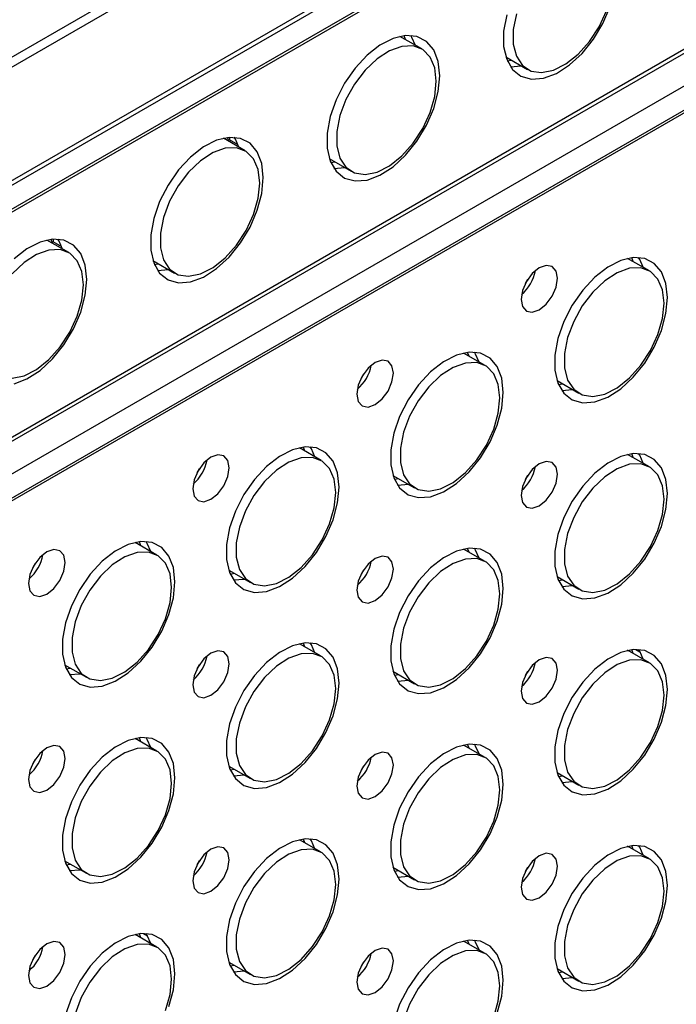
# Model space of a CAD drawing. Header units: millimetres. Extents: x 7180 to 8943, y -2677 to -1782.
# Tile 93 of 101: x 8574 to 8627, y -2188 to -2108. Entities that reach past the tile are written whole.
import ezdxf

# ---------------------------------------------------------------- set-up
doc = ezdxf.new("R2010")
doc.units = ezdxf.units.MM
doc.header["$LTSCALE"] = 3

msp = doc.modelspace()

# ---------------------------------------------------------------- linework, layer by layer
at = {"linetype": 'Continuous', "lineweight": 30}
for p, q in [((8640.857, -2072.191), (8524.892, -2139.136)), ((8640.15, -2071.783), (8525.599, -2137.912)), ((8520.295, -2151.017), (8645.453, -2078.764)), ((8520.423, -2151.335), (8645.581, -2079.083)), ((8647.66, -2079.842), (8518.344, -2154.495)), ((8646.599, -2080.69), (8517.283, -2155.342)), ((8661.693, -2095.258), (8504.311, -2186.112)), ((8659.368, -2096.835), (8504.514, -2186.23)), ((8517, -2173.816), (8646.316, -2099.164)), ((8517.283, -2173.98), (8646.599, -2099.327)), ((8518.344, -2176.051), (8647.66, -2101.399)), ((8606.34, -2109.896), (8604.57, -2108.875)), ((8605.027, -2109.139), (8604.908, -2108.817)), ((8613.189, -2110.539), (8614.959, -2111.561)), ((8613.308, -2110.861), (8613.646, -2110.804)), ((8613.568, -2111.342), (8614.452, -2111.269)), ((8591.972, -2118.191), (8590.201, -2117.169)), ((8590.659, -2117.433), (8590.54, -2117.112)), ((8590.695, -2117.097), (8590.695, -2117.302)), ((8591.399, -2117.708), (8590.695, -2117.302)), ((8598.82, -2118.834), (8600.591, -2119.856)), ((8598.94, -2119.156), (8599.278, -2119.098)), ((8599.2, -2119.636), (8600.084, -2119.564)), ((8577.603, -2126.486), (8575.833, -2125.464)), ((8576.291, -2125.728), (8576.171, -2125.407)), ((8576.327, -2125.392), (8576.327, -2125.597)), ((8577.03, -2126.003), (8576.327, -2125.597)), ((8623.568, -2127.219), (8623.448, -2126.897)), ((8584.452, -2127.129), (8586.222, -2128.151)), ((8584.571, -2127.45), (8584.909, -2127.393)), ((8624.88, -2127.976), (8623.11, -2126.955)), ((8584.831, -2127.931), (8585.716, -2127.858)), ((8611.516, -2135.692), (8609.746, -2134.67)), ((8610.203, -2134.934), (8610.084, -2134.612)), ((8617.361, -2136.914), (8619.131, -2137.936)), ((8617.48, -2137.236), (8617.818, -2137.178)), ((8617.74, -2137.716), (8618.624, -2137.644)), ((8598.152, -2143.407), (8596.382, -2142.385)), ((8596.839, -2142.649), (8596.72, -2142.327)), ((8624.88, -2143.94), (8623.11, -2142.918)), ((8623.568, -2143.182), (8623.448, -2142.86)), ((8603.996, -2144.629), (8605.767, -2145.651)), ((8604.116, -2144.951), (8604.454, -2144.893)), ((8604.376, -2145.431), (8605.26, -2145.359)), ((8584.788, -2151.122), (8583.017, -2150.1)), ((8583.475, -2150.364), (8583.355, -2150.042)), ((8611.516, -2151.655), (8609.746, -2150.633)), ((8610.203, -2150.897), (8610.084, -2150.576)), ((8590.632, -2152.344), (8592.402, -2153.366)), ((8590.751, -2152.666), (8591.09, -2152.608)), ((8591.011, -2153.146), (8591.896, -2153.074)), ((8617.361, -2152.877), (8619.131, -2153.899)), ((8617.48, -2153.199), (8617.818, -2153.142)), ((8617.74, -2153.68), (8618.624, -2153.607)), ((8598.152, -2159.37), (8596.382, -2158.348)), ((8596.839, -2158.612), (8596.72, -2158.291)), ((8624.88, -2159.903), (8623.11, -2158.881)), ((8623.568, -2159.145), (8623.448, -2158.824)), ((8623.777, -2158.802), (8624.109, -2158.994)), ((8577.268, -2160.059), (8579.038, -2161.081)), ((8577.387, -2160.381), (8577.725, -2160.323)), ((8603.996, -2160.593), (8605.767, -2161.614)), ((8577.647, -2160.861), (8578.531, -2160.789)), ((8604.116, -2160.914), (8604.454, -2160.857)), ((8604.376, -2161.395), (8605.26, -2161.322)), ((8584.788, -2167.085), (8583.017, -2166.063)), ((8583.475, -2166.327), (8583.355, -2166.006)), ((8611.516, -2167.618), (8609.746, -2166.596)), ((8610.203, -2166.86), (8610.084, -2166.539)), ((8590.632, -2168.308), (8592.402, -2169.329)), ((8590.751, -2168.629), (8591.09, -2168.572)), ((8591.011, -2169.11), (8591.896, -2169.037)), ((8617.361, -2168.841), (8619.131, -2169.863)), ((8617.48, -2169.162), (8617.818, -2169.105)), ((8617.74, -2169.643), (8618.624, -2169.57)), ((8598.152, -2175.333), (8596.382, -2174.311)), ((8596.839, -2174.575), (8596.72, -2174.254)), ((8624.88, -2175.867), (8623.11, -2174.845)), ((8623.568, -2175.109), (8623.448, -2174.787)), ((8577.268, -2176.023), (8579.038, -2177.045)), ((8577.387, -2176.344), (8577.725, -2176.287)), ((8603.996, -2176.556), (8605.767, -2177.578)), ((8577.647, -2176.825), (8578.531, -2176.752)), ((8604.116, -2176.877), (8604.454, -2176.82)), ((8604.376, -2177.358), (8605.26, -2177.285)), ((8584.788, -2183.048), (8583.017, -2182.026)), ((8583.475, -2182.291), (8583.355, -2181.969)), ((8583.684, -2181.948), (8584.016, -2182.139)), ((8611.516, -2183.582), (8609.746, -2182.56)), ((8610.203, -2182.824), (8610.084, -2182.502)), ((8590.632, -2184.271), (8592.402, -2185.293)), ((8590.751, -2184.592), (8591.09, -2184.535)), ((8591.011, -2185.073), (8591.896, -2185)), ((8617.361, -2184.804), (8619.131, -2185.826)), ((8617.48, -2185.126), (8617.818, -2185.068)), ((8617.74, -2185.606), (8618.624, -2185.534))]:
    msp.add_line(p, q, dxfattribs=at)
at = {"linetype": 'Continuous', "lineweight": 30, "flags": 128}
for points in [[(8613.26, -2107.113), (8613.014, -2108.454), (8613.014, -2109.686), (8613.26, -2110.743), (8613.739, -2111.568), (8614.425, -2112.116), (8615.281, -2112.358), (8616.261, -2112.28), (8617.312, -2111.887), (8618.377, -2111.201), (8619.4, -2110.257), (8620.324, -2109.107), (8621.1, -2107.814), (8621.687, -2106.446)], [(8614.053, -2107.036), (8613.8, -2108.322), (8613.8, -2109.499), (8614.053, -2110.492), (8614.544, -2111.24), (8615.242, -2111.695), (8616.103, -2111.829), (8617.072, -2111.633), (8618.089, -2111.12), (8619.09, -2110.322), (8620.012, -2109.288), (8620.798, -2108.085), (8621.397, -2106.787)], [(8607.807, -2112.076), (8607.683, -2110.924), (8607.318, -2109.976), (8606.732, -2109.285), (8605.955, -2108.888), (8605.031, -2108.805), (8604.009, -2109.042), (8602.944, -2109.585), (8601.893, -2110.406), (8600.913, -2111.46), (8600.057, -2112.69), (8599.371, -2114.03), (8598.892, -2115.407), (8598.646, -2116.749), (8598.646, -2117.981), (8598.892, -2119.038), (8599.371, -2119.863), (8600.057, -2120.411), (8600.913, -2120.652), (8601.893, -2120.575), (8602.944, -2120.182), (8604.009, -2119.495), (8605.031, -2118.552), (8605.955, -2117.402), (8606.732, -2116.108), (8607.318, -2114.74), (8607.683, -2113.372), (8607.807, -2112.076)], [(8605.833, -2109.604), (8605.55, -2108.956), (8605.454, -2108.802)], [(8607.531, -2112.529), (8607.403, -2111.435), (8607.028, -2110.558), (8606.429, -2109.951), (8605.644, -2109.654), (8604.722, -2109.686), (8603.721, -2110.043), (8602.703, -2110.704), (8601.734, -2111.627), (8600.874, -2112.755), (8600.176, -2114.015), (8599.685, -2115.33), (8599.432, -2116.616), (8599.432, -2117.793), (8599.685, -2118.787), (8600.176, -2119.535), (8600.874, -2119.99), (8601.734, -2120.124), (8602.703, -2119.928), (8603.721, -2119.415), (8604.722, -2118.616), (8605.644, -2117.583), (8606.429, -2116.379), (8607.028, -2115.081), (8607.403, -2113.77), (8607.531, -2112.529)], [(8593.439, -2120.371), (8593.315, -2119.218), (8592.95, -2118.271), (8592.363, -2117.58), (8591.587, -2117.182), (8590.663, -2117.1), (8589.641, -2117.336), (8588.575, -2117.88), (8587.524, -2118.7), (8586.544, -2119.754), (8585.688, -2120.984), (8585.002, -2122.324), (8584.523, -2123.702), (8584.277, -2125.043), (8584.277, -2126.276), (8584.523, -2127.333), (8585.002, -2128.157), (8585.688, -2128.705), (8586.544, -2128.947), (8587.524, -2128.87), (8588.575, -2128.477), (8589.641, -2127.79), (8590.663, -2126.847), (8591.587, -2125.697), (8592.363, -2124.403), (8592.95, -2123.035), (8593.315, -2121.666), (8593.439, -2120.371)], [(8591.465, -2117.899), (8591.182, -2117.25), (8591.086, -2117.097)], [(8593.163, -2120.824), (8593.035, -2119.73), (8592.66, -2118.852), (8592.061, -2118.246), (8591.276, -2117.949), (8590.353, -2117.98), (8589.352, -2118.338), (8588.335, -2118.999), (8587.366, -2119.922), (8586.505, -2121.049), (8585.808, -2122.31), (8585.317, -2123.625), (8585.063, -2124.911), (8585.063, -2126.088), (8585.317, -2127.082), (8585.808, -2127.83), (8586.505, -2128.285), (8587.366, -2128.419), (8588.335, -2128.223), (8589.352, -2127.709), (8590.353, -2126.911), (8591.276, -2125.878), (8592.061, -2124.674), (8592.66, -2123.376), (8593.035, -2122.065), (8593.163, -2120.824)], [(8579.07, -2128.665), (8578.946, -2127.513), (8578.581, -2126.566), (8577.995, -2125.875), (8577.219, -2125.477), (8576.294, -2125.394), (8575.272, -2125.631), (8574.207, -2126.174), (8573.156, -2126.995)], [(8577.097, -2126.193), (8576.814, -2125.545), (8576.717, -2125.391)], [(8578.794, -2129.119), (8578.667, -2128.025), (8578.291, -2127.147), (8577.692, -2126.541), (8576.907, -2126.244), (8575.985, -2126.275), (8574.984, -2126.632), (8573.967, -2127.294), (8572.997, -2128.217)], [(8626.347, -2130.156), (8626.223, -2129.003), (8625.858, -2128.056), (8625.272, -2127.365), (8624.496, -2126.968), (8623.572, -2126.885), (8622.549, -2127.122), (8621.484, -2127.665), (8620.433, -2128.486), (8619.453, -2129.539), (8618.597, -2130.77), (8617.911, -2132.11), (8617.432, -2133.487), (8617.186, -2134.828), (8617.186, -2136.061), (8617.432, -2137.118), (8617.911, -2137.943), (8618.597, -2138.491), (8619.453, -2138.732), (8620.433, -2138.655), (8621.484, -2138.262), (8622.549, -2137.575), (8623.572, -2136.632), (8624.496, -2135.482), (8625.272, -2134.188), (8625.858, -2132.82), (8626.223, -2131.451), (8626.347, -2130.156)], [(8624.374, -2127.684), (8624.091, -2127.036), (8623.995, -2126.882)], [(8617.399, -2128.581), (8617.286, -2127.99), (8616.964, -2127.62), (8616.482, -2127.526), (8615.914, -2127.724), (8615.346, -2128.182), (8614.864, -2128.832), (8614.542, -2129.574), (8614.429, -2130.296), (8614.542, -2130.887), (8614.864, -2131.257), (8615.346, -2131.351), (8615.914, -2131.153), (8616.482, -2130.695), (8616.964, -2130.045), (8617.286, -2129.303), (8617.399, -2128.581)], [(8626.072, -2130.609), (8625.944, -2129.515), (8625.569, -2128.638), (8624.97, -2128.031), (8624.184, -2127.734), (8623.262, -2127.766), (8622.261, -2128.123), (8621.244, -2128.784), (8620.275, -2129.707), (8619.414, -2130.835), (8618.716, -2132.095), (8618.225, -2133.41), (8617.972, -2134.696), (8617.972, -2135.873), (8618.225, -2136.867), (8618.716, -2137.615), (8619.414, -2138.07), (8620.275, -2138.204), (8621.244, -2138.008), (8622.261, -2137.495), (8623.262, -2136.696), (8624.184, -2135.663), (8624.97, -2134.459), (8625.569, -2133.161), (8625.944, -2131.85), (8626.072, -2130.609)], [(8572.997, -2136.713), (8573.967, -2136.517), (8574.984, -2136.004), (8575.985, -2135.206), (8576.907, -2134.172), (8577.692, -2132.969), (8578.291, -2131.671), (8578.667, -2130.36), (8578.794, -2129.119)], [(8573.156, -2137.164), (8574.207, -2136.772), (8575.272, -2136.085), (8576.294, -2135.141), (8577.219, -2133.992), (8577.995, -2132.698), (8578.581, -2131.33), (8578.946, -2129.961), (8579.07, -2128.665)], [(8614.964, -2128.669), (8614.963, -2128.671), (8614.773, -2128.999)], [(8612.983, -2137.871), (8612.859, -2136.719), (8612.494, -2135.771), (8611.908, -2135.08), (8611.131, -2134.683), (8610.207, -2134.6), (8609.185, -2134.837), (8608.12, -2135.38), (8607.069, -2136.201), (8606.089, -2137.255), (8605.233, -2138.485), (8604.547, -2139.825), (8604.068, -2141.202), (8603.822, -2142.544), (8603.822, -2143.776), (8604.068, -2144.833), (8604.547, -2145.658), (8605.233, -2146.206), (8606.089, -2146.447), (8607.069, -2146.37), (8608.12, -2145.977), (8609.185, -2145.29), (8610.207, -2144.347), (8611.131, -2143.197), (8611.908, -2141.903), (8612.494, -2140.535), (8612.859, -2139.167), (8612.983, -2137.871)], [(8611.009, -2135.399), (8610.726, -2134.751), (8610.63, -2134.597)], [(8604.035, -2136.296), (8603.922, -2135.705), (8603.6, -2135.335), (8603.118, -2135.241), (8602.55, -2135.439), (8601.981, -2135.897), (8601.5, -2136.547), (8601.178, -2137.289), (8601.065, -2138.011), (8601.178, -2138.602), (8601.5, -2138.972), (8601.981, -2139.066), (8602.55, -2138.868), (8603.118, -2138.41), (8603.6, -2137.76), (8603.922, -2137.018), (8604.035, -2136.296)], [(8612.707, -2138.324), (8612.58, -2137.23), (8612.204, -2136.353), (8611.605, -2135.746), (8610.82, -2135.449), (8609.898, -2135.481), (8608.897, -2135.838), (8607.88, -2136.499), (8606.91, -2137.422), (8606.05, -2138.55), (8605.352, -2139.81), (8604.861, -2141.125), (8604.608, -2142.411), (8604.608, -2143.588), (8604.861, -2144.582), (8605.352, -2145.33), (8606.05, -2145.785), (8606.91, -2145.919), (8607.88, -2145.723), (8608.897, -2145.21), (8609.898, -2144.411), (8610.82, -2143.378), (8611.605, -2142.174), (8612.204, -2140.876), (8612.58, -2139.565), (8612.707, -2138.324)], [(8601.599, -2136.384), (8601.598, -2136.386), (8601.409, -2136.714)], [(8599.619, -2145.586), (8599.495, -2144.434), (8599.13, -2143.486), (8598.543, -2142.795), (8597.767, -2142.398), (8596.843, -2142.315), (8595.821, -2142.552), (8594.755, -2143.095), (8593.704, -2143.916), (8592.724, -2144.97), (8591.868, -2146.2), (8591.182, -2147.54), (8590.703, -2148.917), (8590.457, -2150.259), (8590.457, -2151.491), (8590.703, -2152.548), (8591.182, -2153.373), (8591.868, -2153.921), (8592.724, -2154.162), (8593.704, -2154.085), (8594.755, -2153.692), (8595.821, -2153.006), (8596.843, -2152.062), (8597.767, -2150.912), (8598.543, -2149.618), (8599.13, -2148.25), (8599.495, -2146.882), (8599.619, -2145.586)], [(8597.645, -2143.114), (8597.362, -2142.466), (8597.266, -2142.312)], [(8626.347, -2146.119), (8626.223, -2144.967), (8625.858, -2144.02), (8625.272, -2143.328), (8624.496, -2142.931), (8623.572, -2142.848), (8622.549, -2143.085), (8621.484, -2143.628), (8620.433, -2144.449), (8619.453, -2145.503), (8618.597, -2146.733), (8617.911, -2148.073), (8617.432, -2149.451), (8617.186, -2150.792), (8617.186, -2152.024), (8617.432, -2153.081), (8617.911, -2153.906), (8618.597, -2154.454), (8619.453, -2154.696), (8620.433, -2154.618), (8621.484, -2154.225), (8622.549, -2153.539), (8623.572, -2152.595), (8624.496, -2151.445), (8625.272, -2150.152), (8625.858, -2148.784), (8626.223, -2147.415), (8626.347, -2146.119)], [(8624.374, -2143.647), (8624.091, -2142.999), (8623.995, -2142.845)], [(8590.67, -2144.011), (8590.557, -2143.42), (8590.235, -2143.05), (8589.754, -2142.956), (8589.185, -2143.154), (8588.617, -2143.612), (8588.135, -2144.262), (8587.813, -2145.004), (8587.7, -2145.726), (8587.813, -2146.317), (8588.135, -2146.687), (8588.617, -2146.781), (8589.185, -2146.583), (8589.754, -2146.125), (8590.235, -2145.475), (8590.557, -2144.733), (8590.67, -2144.011)], [(8599.343, -2146.039), (8599.215, -2144.945), (8598.84, -2144.068), (8598.241, -2143.461), (8597.456, -2143.164), (8596.533, -2143.196), (8595.532, -2143.553), (8594.515, -2144.214), (8593.546, -2145.137), (8592.685, -2146.265), (8591.988, -2147.526), (8591.497, -2148.84), (8591.243, -2150.127), (8591.243, -2151.303), (8591.497, -2152.297), (8591.988, -2153.045), (8592.685, -2153.5), (8593.546, -2153.634), (8594.515, -2153.438), (8595.532, -2152.925), (8596.533, -2152.126), (8597.456, -2151.093), (8598.241, -2149.889), (8598.84, -2148.591), (8599.215, -2147.281), (8599.343, -2146.039)], [(8617.399, -2144.545), (8617.286, -2143.954), (8616.964, -2143.583), (8616.482, -2143.49), (8615.914, -2143.687), (8615.346, -2144.146), (8614.864, -2144.795), (8614.542, -2145.538), (8614.429, -2146.259), (8614.542, -2146.85), (8614.864, -2147.22), (8615.346, -2147.314), (8615.914, -2147.117), (8616.482, -2146.658), (8616.964, -2146.008), (8617.286, -2145.266), (8617.399, -2144.545)], [(8626.072, -2146.572), (8625.944, -2145.479), (8625.569, -2144.601), (8624.97, -2143.995), (8624.184, -2143.698), (8623.262, -2143.729), (8622.261, -2144.086), (8621.244, -2144.747), (8620.275, -2145.671), (8619.414, -2146.798), (8618.716, -2148.059), (8618.225, -2149.374), (8617.972, -2150.66), (8617.972, -2151.837), (8618.225, -2152.83), (8618.716, -2153.578), (8619.414, -2154.033), (8620.275, -2154.167), (8621.244, -2153.971), (8622.261, -2153.458), (8623.262, -2152.66), (8624.184, -2151.626), (8624.97, -2150.423), (8625.569, -2149.125), (8625.944, -2147.814), (8626.072, -2146.572)], [(8588.235, -2144.1), (8588.234, -2144.101), (8588.045, -2144.429)], [(8614.964, -2144.633), (8614.963, -2144.635), (8614.773, -2144.963)], [(8586.254, -2153.301), (8586.13, -2152.149), (8585.765, -2151.201), (8585.179, -2150.51), (8584.403, -2150.113), (8583.479, -2150.03), (8582.456, -2150.267), (8581.391, -2150.81), (8580.34, -2151.631), (8579.36, -2152.685), (8578.504, -2153.915), (8577.818, -2155.255), (8577.339, -2156.632), (8577.093, -2157.974), (8577.093, -2159.206), (8577.339, -2160.263), (8577.818, -2161.088), (8578.504, -2161.636), (8579.36, -2161.878), (8580.34, -2161.8), (8581.391, -2161.407), (8582.456, -2160.721), (8583.479, -2159.777), (8584.403, -2158.627), (8585.179, -2157.333), (8585.765, -2155.965), (8586.13, -2154.597), (8586.254, -2153.301)], [(8584.281, -2150.829), (8583.998, -2150.181), (8583.902, -2150.027)], [(8577.306, -2151.726), (8577.193, -2151.135), (8576.871, -2150.765), (8576.389, -2150.671), (8575.821, -2150.869), (8575.253, -2151.327), (8574.771, -2151.977), (8574.449, -2152.719), (8574.336, -2153.441), (8574.449, -2154.032), (8574.771, -2154.402), (8575.253, -2154.496), (8575.821, -2154.298), (8576.389, -2153.84), (8576.871, -2153.19), (8577.193, -2152.448), (8577.306, -2151.726)], [(8585.979, -2153.754), (8585.851, -2152.66), (8585.476, -2151.783), (8584.877, -2151.176), (8584.091, -2150.88), (8583.169, -2150.911), (8582.168, -2151.268), (8581.151, -2151.929), (8580.182, -2152.853), (8579.321, -2153.98), (8578.623, -2155.241), (8578.132, -2156.555), (8577.879, -2157.842), (8577.879, -2159.019), (8578.132, -2160.012), (8578.623, -2160.76), (8579.321, -2161.215), (8580.182, -2161.349), (8581.151, -2161.153), (8582.168, -2160.64), (8583.169, -2159.841), (8584.091, -2158.808), (8584.877, -2157.604), (8585.476, -2156.306), (8585.851, -2154.996), (8585.979, -2153.754)], [(8612.983, -2153.834), (8612.859, -2152.682), (8612.494, -2151.735), (8611.908, -2151.044), (8611.131, -2150.646), (8610.207, -2150.563), (8609.185, -2150.8), (8608.12, -2151.343), (8607.069, -2152.164), (8606.089, -2153.218), (8605.233, -2154.448), (8604.547, -2155.788), (8604.068, -2157.166), (8603.822, -2158.507), (8603.822, -2159.739), (8604.068, -2160.796), (8604.547, -2161.621), (8605.233, -2162.169), (8606.089, -2162.411), (8607.069, -2162.333), (8608.12, -2161.941), (8609.185, -2161.254), (8610.207, -2160.31), (8611.131, -2159.161), (8611.908, -2157.867), (8612.494, -2156.499), (8612.859, -2155.13), (8612.983, -2153.834)], [(8611.009, -2151.362), (8610.726, -2150.714), (8610.63, -2150.56)], [(8604.035, -2152.26), (8603.922, -2151.669), (8603.6, -2151.298), (8603.118, -2151.205), (8602.55, -2151.402), (8601.981, -2151.861), (8601.5, -2152.511), (8601.178, -2153.253), (8601.065, -2153.974), (8601.178, -2154.565), (8601.5, -2154.936), (8601.981, -2155.029), (8602.55, -2154.832), (8603.118, -2154.373), (8603.6, -2153.723), (8603.922, -2152.981), (8604.035, -2152.26)], [(8612.707, -2154.287), (8612.58, -2153.194), (8612.204, -2152.316), (8611.605, -2151.71), (8610.82, -2151.413), (8609.898, -2151.444), (8608.897, -2151.801), (8607.88, -2152.463), (8606.91, -2153.386), (8606.05, -2154.513), (8605.352, -2155.774), (8604.861, -2157.089), (8604.608, -2158.375), (8604.608, -2159.552), (8604.861, -2160.545), (8605.352, -2161.293), (8606.05, -2161.748), (8606.91, -2161.882), (8607.88, -2161.686), (8608.897, -2161.173), (8609.898, -2160.375), (8610.82, -2159.341), (8611.605, -2158.138), (8612.204, -2156.84), (8612.58, -2155.529), (8612.707, -2154.287)], [(8574.871, -2151.815), (8574.87, -2151.817), (8574.68, -2152.145)], [(8601.599, -2152.348), (8601.598, -2152.35), (8601.409, -2152.678)], [(8590.67, -2159.975), (8590.557, -2159.384), (8590.235, -2159.013), (8589.754, -2158.92), (8589.185, -2159.117), (8588.617, -2159.576), (8588.135, -2160.226), (8587.813, -2160.968), (8587.7, -2161.689), (8587.813, -2162.28), (8588.135, -2162.651), (8588.617, -2162.744), (8589.185, -2162.547), (8589.754, -2162.088), (8590.235, -2161.438), (8590.557, -2160.696), (8590.67, -2159.975)], [(8599.619, -2161.549), (8599.495, -2160.397), (8599.13, -2159.45), (8598.543, -2158.759), (8597.767, -2158.361), (8596.843, -2158.278), (8595.821, -2158.515), (8594.755, -2159.059), (8593.704, -2159.879), (8592.724, -2160.933), (8591.868, -2162.163), (8591.182, -2163.503), (8590.703, -2164.881), (8590.457, -2166.222), (8590.457, -2167.454), (8590.703, -2168.511), (8591.182, -2169.336), (8591.868, -2169.884), (8592.724, -2170.126), (8593.704, -2170.048), (8594.755, -2169.656), (8595.821, -2168.969), (8596.843, -2168.025), (8597.767, -2166.876), (8598.543, -2165.582), (8599.13, -2164.214), (8599.495, -2162.845), (8599.619, -2161.549)], [(8597.645, -2159.077), (8597.362, -2158.429), (8597.266, -2158.275)], [(8626.347, -2162.083), (8626.223, -2160.93), (8625.858, -2159.983), (8625.272, -2159.292), (8624.496, -2158.894), (8623.572, -2158.812), (8622.549, -2159.048), (8621.484, -2159.592), (8620.433, -2160.412), (8619.453, -2161.466), (8618.597, -2162.696), (8617.911, -2164.036), (8617.432, -2165.414), (8617.186, -2166.755), (8617.186, -2167.988), (8617.432, -2169.045), (8617.911, -2169.869), (8618.597, -2170.417), (8619.453, -2170.659), (8620.433, -2170.582), (8621.484, -2170.189), (8622.549, -2169.502), (8623.572, -2168.559), (8624.496, -2167.409), (8625.272, -2166.115), (8625.858, -2164.747), (8626.223, -2163.378), (8626.347, -2162.083)], [(8624.374, -2159.611), (8624.091, -2158.962), (8623.995, -2158.809)], [(8599.343, -2162.003), (8599.215, -2160.909), (8598.84, -2160.031), (8598.241, -2159.425), (8597.456, -2159.128), (8596.533, -2159.159), (8595.532, -2159.516), (8594.515, -2160.178), (8593.546, -2161.101), (8592.685, -2162.228), (8591.988, -2163.489), (8591.497, -2164.804), (8591.243, -2166.09), (8591.243, -2167.267), (8591.497, -2168.26), (8591.988, -2169.008), (8592.685, -2169.464), (8593.546, -2169.597), (8594.515, -2169.401), (8595.532, -2168.888), (8596.533, -2168.09), (8597.456, -2167.056), (8598.241, -2165.853), (8598.84, -2164.555), (8599.215, -2163.244), (8599.343, -2162.003)], [(8617.399, -2160.508), (8617.286, -2159.917), (8616.964, -2159.547), (8616.482, -2159.453), (8615.914, -2159.65), (8615.346, -2160.109), (8614.864, -2160.759), (8614.542, -2161.501), (8614.429, -2162.222), (8614.542, -2162.813), (8614.864, -2163.184), (8615.346, -2163.277), (8615.914, -2163.08), (8616.482, -2162.621), (8616.964, -2161.972), (8617.286, -2161.229), (8617.399, -2160.508)], [(8626.072, -2162.536), (8625.944, -2161.442), (8625.569, -2160.564), (8624.97, -2159.958), (8624.184, -2159.661), (8623.262, -2159.692), (8622.261, -2160.05), (8621.244, -2160.711), (8620.275, -2161.634), (8619.414, -2162.761), (8618.716, -2164.022), (8618.225, -2165.337), (8617.972, -2166.623), (8617.972, -2167.8), (8618.225, -2168.794), (8618.716, -2169.542), (8619.414, -2169.997), (8620.275, -2170.131), (8621.244, -2169.935), (8622.261, -2169.421), (8623.262, -2168.623), (8624.184, -2167.59), (8624.97, -2166.386), (8625.569, -2165.088), (8625.944, -2163.777), (8626.072, -2162.536)], [(8588.235, -2160.063), (8588.234, -2160.065), (8588.045, -2160.393)], [(8614.964, -2160.596), (8614.963, -2160.598), (8614.773, -2160.926)], [(8586.254, -2169.264), (8586.13, -2168.112), (8585.765, -2167.165), (8585.179, -2166.474), (8584.403, -2166.076), (8583.479, -2165.993), (8582.456, -2166.23), (8581.391, -2166.774), (8580.34, -2167.594), (8579.36, -2168.648), (8578.504, -2169.878), (8577.818, -2171.218), (8577.339, -2172.596), (8577.093, -2173.937), (8577.093, -2175.169), (8577.339, -2176.226), (8577.818, -2177.051), (8578.504, -2177.599), (8579.36, -2177.841), (8580.34, -2177.763), (8581.391, -2177.371), (8582.456, -2176.684), (8583.479, -2175.74), (8584.403, -2174.591), (8585.179, -2173.297), (8585.765, -2171.929), (8586.13, -2170.56), (8586.254, -2169.264)], [(8584.281, -2166.793), (8583.998, -2166.144), (8583.902, -2165.99)], [(8577.306, -2167.69), (8577.193, -2167.099), (8576.871, -2166.728), (8576.389, -2166.635), (8575.821, -2166.832), (8575.253, -2167.291), (8574.771, -2167.941), (8574.449, -2168.683), (8574.336, -2169.404), (8574.449, -2169.995), (8574.771, -2170.366), (8575.253, -2170.459), (8575.821, -2170.262), (8576.389, -2169.803), (8576.871, -2169.153), (8577.193, -2168.411), (8577.306, -2167.69)], [(8585.979, -2169.718), (8585.851, -2168.624), (8585.476, -2167.746), (8584.877, -2167.14), (8584.091, -2166.843), (8583.169, -2166.874), (8582.168, -2167.232), (8581.151, -2167.893), (8580.182, -2168.816), (8579.321, -2169.943), (8578.623, -2171.204), (8578.132, -2172.519), (8577.879, -2173.805), (8577.879, -2174.982), (8578.132, -2175.976), (8578.623, -2176.723), (8579.321, -2177.179), (8580.182, -2177.312), (8581.151, -2177.117), (8582.168, -2176.603), (8583.169, -2175.805), (8584.091, -2174.771), (8584.877, -2173.568), (8585.476, -2172.27), (8585.851, -2170.959), (8585.979, -2169.718)], [(8612.983, -2169.798), (8612.859, -2168.645), (8612.494, -2167.698), (8611.908, -2167.007), (8611.131, -2166.609), (8610.207, -2166.527), (8609.185, -2166.763), (8608.12, -2167.307), (8607.069, -2168.128), (8606.089, -2169.181), (8605.233, -2170.411), (8604.547, -2171.751), (8604.068, -2173.129), (8603.822, -2174.47), (8603.822, -2175.703), (8604.068, -2176.76), (8604.547, -2177.584), (8605.233, -2178.132), (8606.089, -2178.374), (8607.069, -2178.297), (8608.12, -2177.904), (8609.185, -2177.217), (8610.207, -2176.274), (8611.131, -2175.124), (8611.908, -2173.83), (8612.494, -2172.462), (8612.859, -2171.093), (8612.983, -2169.798)], [(8611.009, -2167.326), (8610.726, -2166.677), (8610.63, -2166.524)], [(8574.871, -2167.778), (8574.87, -2167.78), (8574.68, -2168.108)], [(8604.035, -2168.223), (8603.922, -2167.632), (8603.6, -2167.262), (8603.118, -2167.168), (8602.55, -2167.366), (8601.981, -2167.824), (8601.5, -2168.474), (8601.178, -2169.216), (8601.065, -2169.937), (8601.178, -2170.528), (8601.5, -2170.899), (8601.981, -2170.993), (8602.55, -2170.795), (8603.118, -2170.336), (8603.6, -2169.687), (8603.922, -2168.944), (8604.035, -2168.223)], [(8612.707, -2170.251), (8612.58, -2169.157), (8612.204, -2168.279), (8611.605, -2167.673), (8610.82, -2167.376), (8609.898, -2167.407), (8608.897, -2167.765), (8607.88, -2168.426), (8606.91, -2169.349), (8606.05, -2170.477), (8605.352, -2171.737), (8604.861, -2173.052), (8604.608, -2174.338), (8604.608, -2175.515), (8604.861, -2176.509), (8605.352, -2177.257), (8606.05, -2177.712), (8606.91, -2177.846), (8607.88, -2177.65), (8608.897, -2177.136), (8609.898, -2176.338), (8610.82, -2175.305), (8611.605, -2174.101), (8612.204, -2172.803), (8612.58, -2171.492), (8612.707, -2170.251)], [(8601.599, -2168.311), (8601.598, -2168.313), (8601.409, -2168.641)], [(8590.67, -2175.938), (8590.557, -2175.347), (8590.235, -2174.977), (8589.754, -2174.883), (8589.185, -2175.081), (8588.617, -2175.539), (8588.135, -2176.189), (8587.813, -2176.931), (8587.7, -2177.653), (8587.813, -2178.243), (8588.135, -2178.614), (8588.617, -2178.708), (8589.185, -2178.51), (8589.754, -2178.051), (8590.235, -2177.402), (8590.557, -2176.66), (8590.67, -2175.938)], [(8599.619, -2177.513), (8599.495, -2176.36), (8599.13, -2175.413), (8598.543, -2174.722), (8597.767, -2174.324), (8596.843, -2174.242), (8595.821, -2174.479), (8594.755, -2175.022), (8593.704, -2175.843), (8592.724, -2176.896), (8591.868, -2178.126), (8591.182, -2179.466), (8590.703, -2180.844), (8590.457, -2182.185), (8590.457, -2183.418), (8590.703, -2184.475), (8591.182, -2185.299), (8591.868, -2185.848), (8592.724, -2186.089), (8593.704, -2186.012), (8594.755, -2185.619), (8595.821, -2184.932), (8596.843, -2183.989), (8597.767, -2182.839), (8598.543, -2181.545), (8599.13, -2180.177), (8599.495, -2178.808), (8599.619, -2177.513)], [(8597.645, -2175.041), (8597.362, -2174.393), (8597.266, -2174.239)], [(8626.347, -2178.046), (8626.223, -2176.894), (8625.858, -2175.946), (8625.272, -2175.255), (8624.496, -2174.858), (8623.572, -2174.775), (8622.549, -2175.012), (8621.484, -2175.555), (8620.433, -2176.376), (8619.453, -2177.43), (8618.597, -2178.66), (8617.911, -2180), (8617.432, -2181.377), (8617.186, -2182.719), (8617.186, -2183.951), (8617.432, -2185.008), (8617.911, -2185.833), (8618.597, -2186.381), (8619.453, -2186.623), (8620.433, -2186.545), (8621.484, -2186.152), (8622.549, -2185.466), (8623.572, -2184.522), (8624.496, -2183.372), (8625.272, -2182.078), (8625.858, -2180.71), (8626.223, -2179.342), (8626.347, -2178.046)], [(8624.374, -2175.574), (8624.091, -2174.926), (8623.995, -2174.772)], [(8599.343, -2177.966), (8599.215, -2176.872), (8598.84, -2175.994), (8598.241, -2175.388), (8597.456, -2175.091), (8596.533, -2175.122), (8595.532, -2175.48), (8594.515, -2176.141), (8593.546, -2177.064), (8592.685, -2178.192), (8591.988, -2179.452), (8591.497, -2180.767), (8591.243, -2182.053), (8591.243, -2183.23), (8591.497, -2184.224), (8591.988, -2184.972), (8592.685, -2185.427), (8593.546, -2185.561), (8594.515, -2185.365), (8595.532, -2184.852), (8596.533, -2184.053), (8597.456, -2183.02), (8598.241, -2181.816), (8598.84, -2180.518), (8599.215, -2179.207), (8599.343, -2177.966)], [(8617.399, -2176.471), (8617.286, -2175.88), (8616.964, -2175.51), (8616.482, -2175.416), (8615.914, -2175.614), (8615.346, -2176.072), (8614.864, -2176.722), (8614.542, -2177.464), (8614.429, -2178.186), (8614.542, -2178.777), (8614.864, -2179.147), (8615.346, -2179.241), (8615.914, -2179.043), (8616.482, -2178.585), (8616.964, -2177.935), (8617.286, -2177.193), (8617.399, -2176.471)], [(8626.072, -2178.499), (8625.944, -2177.405), (8625.569, -2176.528), (8624.97, -2175.921), (8624.184, -2175.624), (8623.262, -2175.656), (8622.261, -2176.013), (8621.244, -2176.674), (8620.275, -2177.597), (8619.414, -2178.725), (8618.716, -2179.986), (8618.225, -2181.3), (8617.972, -2182.587), (8617.972, -2183.763), (8618.225, -2184.757), (8618.716, -2185.505), (8619.414, -2185.96), (8620.275, -2186.094), (8621.244, -2185.898), (8622.261, -2185.385), (8623.262, -2184.586), (8624.184, -2183.553), (8624.97, -2182.349), (8625.569, -2181.051), (8625.944, -2179.741), (8626.072, -2178.499)], [(8588.235, -2176.026), (8588.234, -2176.028), (8588.045, -2176.356)], [(8614.964, -2176.56), (8614.963, -2176.562), (8614.773, -2176.889)], [(8586.254, -2185.228), (8586.13, -2184.075), (8585.765, -2183.128), (8585.179, -2182.437), (8584.403, -2182.039), (8583.479, -2181.957), (8582.456, -2182.194), (8581.391, -2182.737), (8580.34, -2183.558), (8579.36, -2184.611), (8578.504, -2185.841), (8577.818, -2187.181), (8577.339, -2188.559)], [(8584.281, -2182.756), (8583.998, -2182.108), (8583.902, -2181.954)], [(8577.306, -2183.653), (8577.193, -2183.062), (8576.871, -2182.692), (8576.389, -2182.598), (8575.821, -2182.796), (8575.253, -2183.254), (8574.771, -2183.904), (8574.449, -2184.646), (8574.336, -2185.368), (8574.449, -2185.959), (8574.771, -2186.329), (8575.253, -2186.423), (8575.821, -2186.225), (8576.389, -2185.767), (8576.871, -2185.117), (8577.193, -2184.375), (8577.306, -2183.653)], [(8585.979, -2185.681), (8585.851, -2184.587), (8585.476, -2183.709), (8584.877, -2183.103), (8584.091, -2182.806), (8583.169, -2182.838), (8582.168, -2183.195), (8581.151, -2183.856), (8580.182, -2184.779), (8579.321, -2185.907), (8578.623, -2187.167), (8578.132, -2188.482)], [(8612.983, -2185.761), (8612.859, -2184.609), (8612.494, -2183.661), (8611.908, -2182.97), (8611.131, -2182.573), (8610.207, -2182.49), (8609.185, -2182.727), (8608.12, -2183.27), (8607.069, -2184.091), (8606.089, -2185.145), (8605.233, -2186.375), (8604.547, -2187.715), (8604.068, -2189.092)], [(8611.009, -2183.289), (8610.726, -2182.641), (8610.63, -2182.487)], [(8574.871, -2183.741), (8574.87, -2183.743), (8574.68, -2184.071)], [(8604.035, -2184.186), (8603.922, -2183.595), (8603.6, -2183.225), (8603.118, -2183.131), (8602.55, -2183.329), (8601.981, -2183.787), (8601.5, -2184.437), (8601.178, -2185.179), (8601.065, -2185.901), (8601.178, -2186.492), (8601.5, -2186.862), (8601.981, -2186.956), (8602.55, -2186.758), (8603.118, -2186.3), (8603.6, -2185.65), (8603.922, -2184.908), (8604.035, -2184.186)], [(8612.707, -2186.214), (8612.58, -2185.12), (8612.204, -2184.243), (8611.605, -2183.636), (8610.82, -2183.34), (8609.898, -2183.371), (8608.897, -2183.728), (8607.88, -2184.389), (8606.91, -2185.313), (8606.05, -2186.44), (8605.352, -2187.701), (8604.861, -2189.015)], [(8601.599, -2184.275), (8601.598, -2184.277), (8601.409, -2184.605)], [(8585.765, -2187.892), (8586.13, -2186.523), (8586.254, -2185.228)], [(8585.476, -2188.233), (8585.851, -2186.922), (8585.979, -2185.681)], [(8612.204, -2188.766), (8612.58, -2187.456), (8612.707, -2186.214)], [(8612.494, -2188.425), (8612.859, -2187.057), (8612.983, -2185.761)]]:
    msp.add_lwpolyline(points, dxfattribs=at)
at = {"linetype": 'Continuous', "lineweight": 30}
for centre, start, end in [((8612.266, -2127.332), 310.44646, 349.559), ((8598.902, -2135.047), 310.44646, 349.559), ((8585.537, -2142.763), 310.44646, 349.559), ((8612.266, -2143.296), 310.44646, 349.559), ((8572.173, -2150.478), 310.44659, 349.55879), ((8598.902, -2151.011), 310.44646, 349.559), ((8585.537, -2158.726), 310.44646, 349.559), ((8612.266, -2159.259), 310.44645, 349.55899), ((8572.173, -2166.441), 310.44659, 349.55879), ((8598.902, -2166.974), 310.44645, 349.55899), ((8585.537, -2174.689), 310.44645, 349.55899), ((8612.266, -2175.223), 310.44646, 349.559), ((8572.173, -2182.404), 310.44658, 349.55878), ((8598.902, -2182.938), 310.44646, 349.559)]:
    msp.add_arc(centre, 3.387, start, end, dxfattribs=at)

doc.saveas('drawing.dxf')
